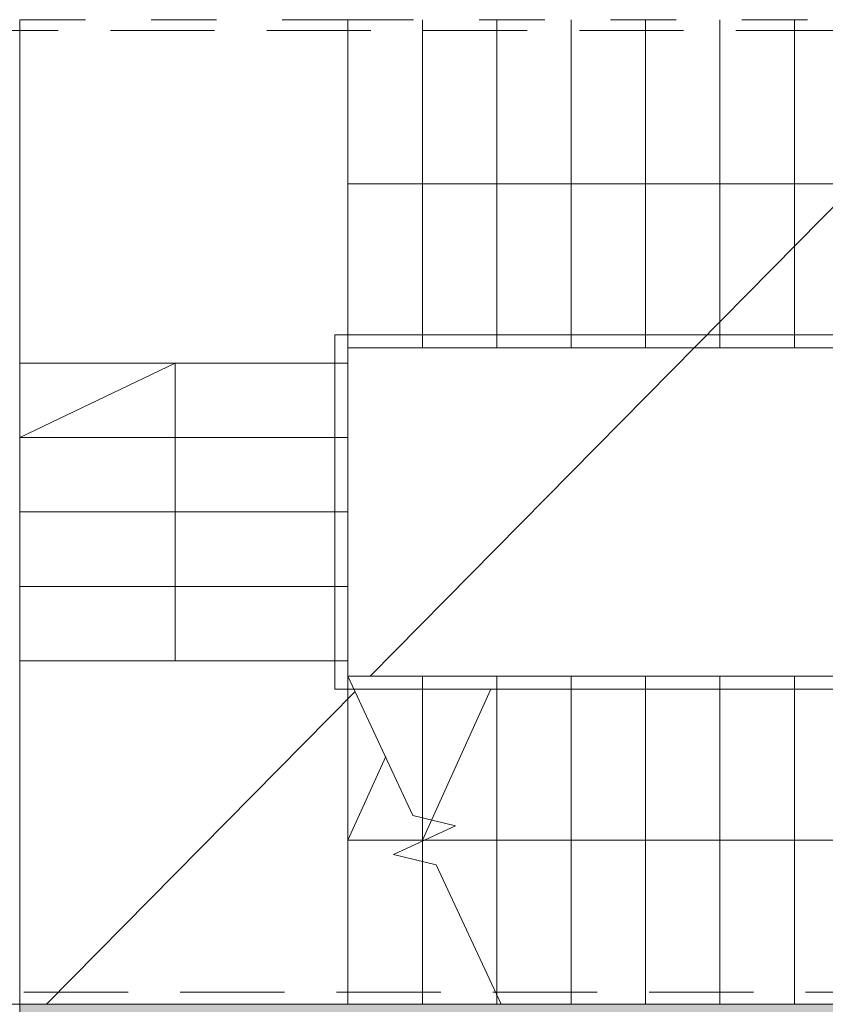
# Model space of a CAD drawing. Header units: centimetres. Extents: x -2424 to 1783, y 5 to 2907.
# Tile 12 of 94: x -1198 to -829, y 1383 to 1833. Entities that reach past the tile are written whole.
import ezdxf

# ---------------------------------------------------------------- set-up
doc = ezdxf.new("R2010")
doc.units = ezdxf.units.CM
doc.linetypes.add('Dash', pattern=[60, 30, -30])
doc.linetypes.add('Hidden', pattern=[71.4375, 47.625, -23.8125])
for name, color, linetype, lineweight in [('A-AREA', 32, 'Continuous', 13), ('A-DETL', 90, 'Continuous', 9), ('A-DETL-THIN', 151, 'Continuous', 9), ('A-WALL', 113, 'Continuous', 13), ('S-COLS', 52, 'Continuous', 13), ('S-STRS', 31, 'Continuous', 13), ('S-STRS-MBND', 31, 'Continuous', 13)]:
    doc.layers.add(name, color=color, linetype=linetype, lineweight=lineweight)
doc.layers.add('A-WALL-PATT', color=111, linetype='Continuous', lineweight=13, plot=False)

msp = doc.modelspace()

# ---------------------------------------------------------------- linework, layer by layer
at = {"layer": 'A-AREA', "color": 251, "lineweight": 9}
for p, q in [((-1037.41, 1533.33), (-741.62, 1833.33)), ((-1185.3, 1383.33), (-1044.34, 1526.29))]:
    msp.add_line(p, q, dxfattribs=at)
at = {"layer": 'A-DETL', "color": 251, "linetype": 'Hidden', "lineweight": 9}
for p, q in [((-1227.62, 1828.33), (-576.62, 1828.33)), ((-576.62, 1388.83), (-1227.62, 1388.83))]:
    msp.add_line(p, q, dxfattribs=at)
at = {"layer": 'A-DETL-THIN', "color": 251, "lineweight": 9}
for p, q in [((-1047.62, 1758.33), (-741.62, 1758.33)), ((-1053.62, 1527.33), (-1053.62, 1689.33)), ((-1053.62, 1689.33), (-735.62, 1689.33)), ((-1047.62, 1683.33), (-741.62, 1683.33)), ((-1047.62, 1533.33), (-1047.62, 1683.33)), ((-1126.62, 1676.33), (-1197.62, 1642.33)), ((-1126.62, 1540.33), (-1126.62, 1676.33)), ((-741.62, 1533.33), (-1047.62, 1533.33)), ((-735.62, 1527.33), (-1053.62, 1527.33)), ((-1013.62, 1458.33), (-982.34, 1527.33)), ((-1047.62, 1458.33), (-1030.28, 1496.58)), ((-1013.62, 1458.33), (-1047.62, 1458.33)), ((-741.62, 1458.33), (-1013.62, 1458.33))]:
    msp.add_line(p, q, dxfattribs=at)
at = {"layer": 'A-WALL', "color": 251, "lineweight": 9}
msp.add_line((-627.62, 1383.33), (-1197.62, 1383.33), dxfattribs=at)
at = {"layer": 'A-WALL-PATT', "color": 251, "linetype": 'Continuous', "lineweight": 9, "extrusion": (0, 0, -1)}
for points in [[(628.18, 1358.33), (1197.62, 1383.33), (1197.62, 1358.33)], [(1197.62, 1383.33), (628.18, 1358.33), (627.62, 1383.33)]]:
    msp.add_solid(points, dxfattribs=at)
at = {"layer": 'S-COLS', "color": 251, "lineweight": 9}
for p, q in [((-1197.62, 1383.33), (-1227.62, 1383.33)), ((-1197.62, 1353.33), (-1197.62, 1383.33))]:
    msp.add_line(p, q, dxfattribs=at)
at = {"layer": 'S-STRS', "color": 251, "lineweight": 9}
for p, q in [((-1197.62, 1833.33), (-1197.62, 1676.33)), ((-1047.62, 1833.33), (-1047.62, 1683.33)), ((-1047.62, 1833.33), (-1047.62, 1683.33)), ((-1013.62, 1833.33), (-1013.62, 1683.33)), ((-1013.62, 1833.33), (-1013.62, 1683.33)), ((-979.62, 1833.33), (-979.62, 1683.33)), ((-979.62, 1833.33), (-979.62, 1683.33)), ((-945.62, 1833.33), (-945.62, 1683.33)), ((-945.62, 1833.33), (-945.62, 1683.33)), ((-911.62, 1833.33), (-911.62, 1683.33)), ((-911.62, 1833.33), (-911.62, 1683.33)), ((-877.62, 1833.33), (-877.62, 1683.33)), ((-877.62, 1833.33), (-877.62, 1683.33)), ((-843.62, 1833.33), (-843.62, 1683.33)), ((-843.62, 1833.33), (-843.62, 1683.33)), ((-1047.62, 1676.33), (-1047.62, 1683.33)), ((-1047.62, 1683.33), (-1013.62, 1683.33)), ((-1013.62, 1683.33), (-979.62, 1683.33)), ((-979.62, 1683.33), (-945.62, 1683.33)), ((-945.62, 1683.33), (-911.62, 1683.33)), ((-911.62, 1683.33), (-877.62, 1683.33)), ((-877.62, 1683.33), (-843.62, 1683.33)), ((-843.62, 1683.33), (-809.62, 1683.33)), ((-1197.62, 1676.33), (-1047.62, 1676.33)), ((-1197.62, 1642.33), (-1197.62, 1676.33)), ((-1197.62, 1676.33), (-1047.62, 1676.33)), ((-1047.62, 1642.33), (-1047.62, 1676.33)), ((-1197.62, 1608.33), (-1197.62, 1642.33)), ((-1197.62, 1642.33), (-1047.62, 1642.33)), ((-1197.62, 1642.33), (-1047.62, 1642.33)), ((-1047.62, 1608.33), (-1047.62, 1642.33)), ((-1197.62, 1574.33), (-1197.62, 1608.33)), ((-1197.62, 1608.33), (-1047.62, 1608.33)), ((-1197.62, 1608.33), (-1047.62, 1608.33)), ((-1047.62, 1574.33), (-1047.62, 1608.33)), ((-1197.62, 1540.33), (-1197.62, 1574.33)), ((-1197.62, 1574.33), (-1047.62, 1574.33)), ((-1197.62, 1574.33), (-1047.62, 1574.33)), ((-1047.62, 1540.33), (-1047.62, 1574.33)), ((-1197.62, 1540.33), (-1197.62, 1383.33)), ((-1197.62, 1540.33), (-1047.62, 1540.33)), ((-1197.62, 1540.33), (-1047.62, 1540.33)), ((-1047.62, 1533.33), (-1047.62, 1540.33)), ((-1047.62, 1383.33), (-1047.62, 1533.33)), ((-1047.62, 1383.33), (-1047.62, 1533.33)), ((-1013.62, 1533.33), (-1047.62, 1533.33)), ((-979.62, 1533.33), (-1013.62, 1533.33)), ((-1013.62, 1468.61), (-1013.62, 1533.33)), ((-1013.62, 1468.61), (-1013.62, 1533.33)), ((-945.62, 1533.33), (-979.62, 1533.33)), ((-979.62, 1387.5), (-979.62, 1533.33)), ((-979.62, 1387.5), (-979.62, 1533.33)), ((-911.62, 1533.33), (-945.62, 1533.33)), ((-945.62, 1383.33), (-945.62, 1533.33)), ((-945.62, 1383.33), (-945.62, 1533.33)), ((-877.62, 1533.33), (-911.62, 1533.33)), ((-911.62, 1383.33), (-911.62, 1533.33)), ((-911.62, 1383.33), (-911.62, 1533.33)), ((-843.62, 1533.33), (-877.62, 1533.33)), ((-877.62, 1383.33), (-877.62, 1533.33)), ((-877.62, 1383.33), (-877.62, 1533.33)), ((-809.62, 1533.33), (-843.62, 1533.33)), ((-843.62, 1383.33), (-843.62, 1533.33)), ((-843.62, 1383.33), (-843.62, 1533.33)), ((-1013.62, 1457.87), (-1013.62, 1468.61)), ((-1013.62, 1457.87), (-1013.62, 1468.61)), ((-1013.62, 1448.52), (-1013.62, 1457.87)), ((-1013.62, 1448.52), (-1013.62, 1457.87)), ((-1013.62, 1383.33), (-1013.62, 1448.52)), ((-1013.62, 1383.33), (-1013.62, 1448.52)), ((-979.62, 1383.33), (-979.62, 1387.5)), ((-979.62, 1383.33), (-979.62, 1387.5))]:
    msp.add_line(p, q, dxfattribs=at)
at = {"layer": 'S-STRS-MBND', "color": 251, "linetype": 'Dash', "lineweight": 9}
for p, q in [((-1197.62, 1833.33), (-1197.62, 1676.33)), ((-1047.62, 1833.33), (-1197.62, 1833.33)), ((-1047.62, 1833.33), (-1047.62, 1683.33)), ((-1047.62, 1833.33), (-741.62, 1833.33)), ((-1047.62, 1833.33), (-1047.62, 1683.33)), ((-1013.62, 1833.33), (-1013.62, 1683.33)), ((-1013.62, 1833.33), (-1013.62, 1683.33)), ((-979.62, 1833.33), (-979.62, 1683.33)), ((-979.62, 1833.33), (-979.62, 1683.33)), ((-945.62, 1833.33), (-945.62, 1683.33)), ((-945.62, 1833.33), (-945.62, 1683.33)), ((-911.62, 1833.33), (-911.62, 1683.33)), ((-911.62, 1833.33), (-911.62, 1683.33)), ((-877.62, 1833.33), (-877.62, 1683.33)), ((-877.62, 1833.33), (-877.62, 1683.33)), ((-843.62, 1833.33), (-843.62, 1683.33)), ((-843.62, 1833.33), (-843.62, 1683.33)), ((-1047.62, 1676.33), (-1047.62, 1683.33)), ((-1047.62, 1683.33), (-741.62, 1683.33)), ((-1197.62, 1676.33), (-1047.62, 1676.33)), ((-1197.62, 1540.33), (-1197.62, 1676.33)), ((-1197.62, 1676.33), (-1047.62, 1676.33)), ((-1047.62, 1540.33), (-1047.62, 1676.33)), ((-1197.62, 1642.33), (-1047.62, 1642.33)), ((-1197.62, 1642.33), (-1047.62, 1642.33)), ((-1197.62, 1608.33), (-1047.62, 1608.33)), ((-1197.62, 1608.33), (-1047.62, 1608.33)), ((-1197.62, 1574.33), (-1047.62, 1574.33)), ((-1197.62, 1574.33), (-1047.62, 1574.33)), ((-1197.62, 1540.33), (-1197.62, 1383.33)), ((-1197.62, 1540.33), (-1047.62, 1540.33)), ((-1197.62, 1540.33), (-1047.62, 1540.33)), ((-1047.62, 1533.33), (-1047.62, 1540.33)), ((-1047.62, 1383.33), (-1047.62, 1533.33)), ((-1047.62, 1383.33), (-1047.62, 1533.33)), ((-1013.62, 1457.87), (-1013.62, 1468.61)), ((-1013.62, 1457.87), (-1013.62, 1468.61)), ((-1013.62, 1383.33), (-1013.62, 1448.52)), ((-1013.62, 1383.33), (-1013.62, 1448.52)), ((-979.62, 1383.33), (-979.62, 1387.5)), ((-979.62, 1383.33), (-979.62, 1387.5)), ((-1197.62, 1383.33), (-1047.62, 1383.33)), ((-1016.71, 1383.33), (-1047.62, 1383.33))]:
    msp.add_line(p, q, dxfattribs=at)
at = {"layer": 'S-STRS-MBND', "color": 251, "lineweight": 9}
for p, q in [((-1047.62, 1533.33), (-1017.93, 1469.65)), ((-1017.93, 1469.65), (-998.49, 1464.93)), ((-998.49, 1464.93), (-1026.81, 1451.72)), ((-1026.81, 1451.72), (-1007.37, 1447)), ((-1007.37, 1447), (-977.68, 1383.33))]:
    msp.add_line(p, q, dxfattribs=at)

doc.saveas('drawing.dxf')
